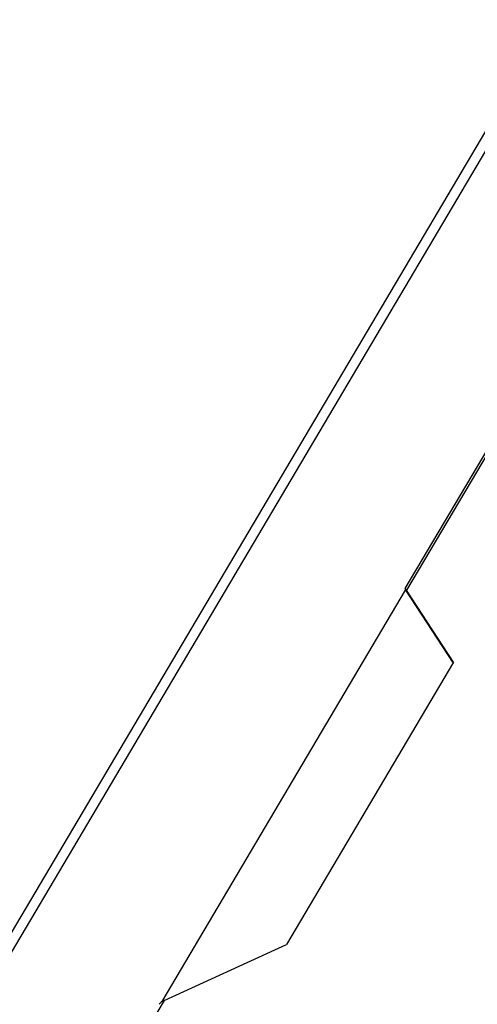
# Model space of a CAD drawing. Header units: millimetres. Extents: x -2787 to 4673, y -54 to 2046.
# Tile 115 of 124: x 3927 to 3972, y 822 to 918. Entities that reach past the tile are written whole.
import ezdxf

# ---------------------------------------------------------------- set-up
doc = ezdxf.new("R2010")
doc.units = ezdxf.units.MM
doc.header["$LTSCALE"] = 81.675
doc.layers.get('0').update_dxf_attribs({"linetype": 'CONTINUOUS'})

msp = doc.modelspace()

# ---------------------------------------------------------------- linework, layer by layer
at = {"color": 3}
for p, q in [((3844.62, 690.703), (3979.069, 918.154)), ((3846.64, 692.209), (3979.965, 917.758)), ((3964.856, 862.868), (3992.762, 910.077)), ((3993.066, 910.192), (3965.002, 862.716)), ((3941.253, 822.747), (3964.883, 862.723)), ((3964.883, 862.723), (3964.874, 862.753)), ((3964.883, 862.723), (3969.505, 855.616)), ((3969.559, 855.708), (3965.002, 862.716)), ((3969.559, 855.708), (3953.345, 828.279)), ((3941.442, 822.859), (3953.345, 828.279)), ((3941.442, 822.859), (3922.414, 790.669))]:
    msp.add_line(p, q, dxfattribs=at)
for centre, major_axis, ratio, start_param, end_param in [((3965.128, 862.346), (-0.268, 0.527), 0.122819, -0.855735, 0.627795), ((3941.569, 822.489), (0.627, 0.319), 0.552397, 1.492826, 2.426033)]:
    msp.add_ellipse(centre, major_axis=major_axis, ratio=ratio, start_param=start_param, end_param=end_param, dxfattribs=at)

doc.saveas('drawing.dxf')
